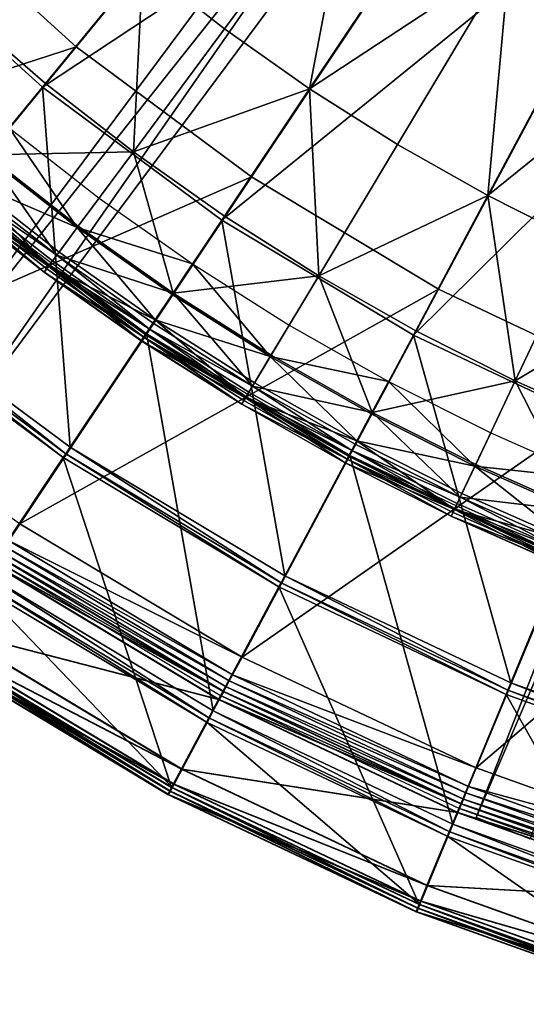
# Model space of a CAD drawing. Extents: x -3.87 to 3.87, y -3.87 to 3.87.
# Tile 10 of 115: x -2.03 to -1.33, y -3.71 to -2.34. Entities that reach past the tile are written whole.
import ezdxf

# ---------------------------------------------------------------- set-up
doc = ezdxf.new("R2010")
doc.units = 0
doc.layers.get('0').update_dxf_attribs({"linetype": 'CONTINUOUS'})

msp = doc.modelspace()

# ---------------------------------------------------------------- linework, layer by layer
for p in [(-1.748261, -2.35601, 9.281931), (-1.953992, -2.380952, 4.599772), (-2.000605, -2.436617, 8.880756), (-2.000605, -2.436617, 8.374943), (-2.000604, -2.436617, 8.815489), (-2.000604, -2.436617, 8.374943), (-1.996336, -2.431415, 9.262104), (-1.630559, -2.438919, 9.281929), (-1.508919, -2.515934, 9.281929), (-1.874632, -2.526402, 9.262104), (-1.711229, -2.561042, 4.599773), (-1.383648, -2.586892, 9.281929), (-1.922023, -2.590302, 9.022295), (-1.748417, -2.615307, 9.262104), (-1.950927, -2.629274, 9.229345), (-1.752166, -2.620918, 8.880756), (-1.752166, -2.620918, 8.374943), (-1.752165, -2.620918, 8.815489), (-1.752165, -2.620918, 8.374943), (-1.95236, -2.631206, 9.027664), (-1.980685, -2.669398, 9.217014), (-1.977438, -2.66502, 9.033573), (-1.991999, -2.684654, 9.040556), (-1.990957, -2.683249, 9.204885), (-1.986498, -2.677236, 9.212923), (-1.792616, -2.681455, 9.022295), (-1.998156, -2.692955, 9.064547), (-1.998021, -2.692773, 9.121477), (-1.994615, -2.688181, 9.179028), (-1.61798, -2.697891, 9.262104), (-1.820909, -2.723798, 9.027664), (-1.819573, -2.721798, 9.229345), (-1.451946, -2.716409, 4.599773), (-1.847326, -2.763335, 9.217014), (-1.844298, -2.758803, 9.033573), (-1.65888, -2.766128, 9.022295), (-1.857879, -2.779127, 9.040556), (-1.856907, -2.777673, 9.204885), (-1.856315, -2.778173, 4.219625), (-1.852748, -2.771448, 9.212923), (-1.486822, -2.779917, 8.880756), (-1.486822, -2.779917, 8.374943), (-1.48682, -2.779917, 8.815489), (-1.48682, -2.779917, 8.374943), (-1.483649, -2.773981, 9.262104), (-1.863621, -2.787721, 9.064547), (-1.863495, -2.787532, 9.121477), (-1.860318, -2.782778, 9.179028), (-1.683825, -2.807746, 9.229345), (-1.685061, -2.809809, 9.027664), (-1.706704, -2.845918, 9.033573), (-1.521151, -2.844142, 9.022295), (-1.345752, -2.8434, 9.262104), (-1.714523, -2.858963, 9.212923), (-1.709506, -2.850594, 9.217014), (-1.724585, -2.87575, 9.064547), (-1.724468, -2.875556, 9.121477), (-1.721528, -2.870651, 9.179028), (-1.719271, -2.866885, 9.040556), (-1.718372, -2.865385, 9.204885), (-1.545157, -2.889055, 9.027664), (-1.544024, -2.886934, 9.229345), (-1.379766, -2.915317, 9.022295), (-1.565003, -2.926183, 9.033573), (-1.968222, -2.944268, 9.18961), (-1.962274, -2.935366, 9.182608), (-1.962273, -2.935365, 8.880756), (-1.962272, -2.935365, 9.182608), (-1.962271, -2.935365, 8.880756), (-1.572172, -2.939596, 9.212923), (-1.567572, -2.93099, 9.217014), (-1.97175, -2.949547, 9.191612), (-1.581397, -2.956856, 9.064547), (-1.581291, -2.956656, 9.121477), (-1.578595, -2.951613, 9.179028), (-1.576525, -2.947741, 9.040556), (-1.575701, -2.946198, 9.204885), (-1.575049, -2.946712, 4.219625), (-1.40154, -2.961354, 9.027664), (-1.400512, -2.95918, 9.229345), (-1.42187, -3.004338, 9.217014), (-1.41954, -2.999411, 9.033573), (-1.431869, -3.025478, 9.179028), (-1.429991, -3.021508, 9.040556), (-1.429243, -3.019927, 9.204885), (-1.426042, -3.01316, 9.212923), (-1.43441, -3.030852, 9.064547), (-1.434313, -3.030647, 9.121477), (-2.032082, -3.041232, 4.599772), (-1.665094, -3.113441, 9.182608), (-1.665093, -3.113439, 8.880756), (-1.665092, -3.113441, 9.182608), (-1.665091, -3.113439, 8.880756), (-1.673133, -3.128482, 9.191612), (-1.670141, -3.122883, 9.18961), (-1.724185, -3.225729, 4.599773), (-1.724184, -3.225729, 4.599773), (-1.737366, -3.250389, 4.597562), (-1.746138, -3.2668, 4.579808), (-1.741866, -3.258808, 4.590927), (-1.356023, -3.271495, 9.18961), (-1.351925, -3.261601, 8.880756), (-1.351925, -3.261603, 9.182608), (-1.351924, -3.261603, 9.182608), (-1.351923, -3.261601, 8.880756), (-1.756533, -3.284511, 4.641754), (-1.755606, -3.284511, -0.008925), (-1.752831, -3.279323, 4.537785), (-1.750505, -3.273235, 4.652463), (-1.750504, -3.273235, 4.652463), (-1.750503, -3.273233, 8.880756), (-1.749601, -3.273278, 4.562068), (-1.749579, -3.273235, 0.001785), (-1.749579, -3.273235, 0.008925), (-1.358452, -3.27736, 9.191612), (-1.769367, -3.310255, 4.538932), (-1.764017, -3.300246, 4.219625), (-1.764017, -3.300246, 4.531927), (-1.764015, -3.300246, 4.219625), (-1.764015, -3.300246, 4.531927), (-1.772539, -3.316191, 4.540933), (-1.399723, -3.379236, 4.599773), (-1.399721, -3.379236, 4.599773), (-1.808202, -3.381179, 4.641754), (-1.807276, -3.381179, -0.008925), (-1.821688, -3.406408, 9.191612), (-1.820761, -3.406408, 4.540933), (-1.819145, -3.401651, 4.64698), (-1.818219, -3.401651, -0.003697), (-1.410423, -3.405069, 4.597562), (-1.826784, -3.415942, 9.182608), (-1.826784, -3.415942, 4.659176), (-1.826781, -3.415942, 9.182608), (-1.826781, -3.415942, 4.659176), (-1.825857, -3.415942, 4.531927), (-1.825857, -3.415942, 0.008497), (-1.825856, -3.415942, 4.531928), (-1.825856, -3.415942, 0.008498), (-1.824248, -3.411199, 9.189611), (-1.823321, -3.411198, 4.538932), (-1.414076, -3.413888, 4.590927), (-1.421264, -3.429002, 4.652463), (-1.421263, -3.429002, 4.652463), (-1.421262, -3.429, 8.880756), (-1.420355, -3.429047, 4.562068), (-1.420338, -3.429002, 0.001785), (-1.420338, -3.429002, 0.008925), (-1.417544, -3.422261, 4.579808), (-1.426158, -3.440814, 4.641754), (-1.425231, -3.440814, -0.008925), (-1.422978, -3.43538, 4.537785), (-1.399726, -3.447997, 4.643106), (-1.399726, -3.447997, 7.239486), (-1.432059, -3.457298, 4.219625), (-1.432059, -3.457298, 4.531927), (-1.432057, -3.457298, 4.219625), (-1.432057, -3.457298, 4.531927), (-1.438977, -3.474001, 4.540933), (-1.436402, -3.467783, 4.538932), (-1.468104, -3.542082, 4.641754), (-1.467177, -3.542082, -0.008925), (-1.479051, -3.568512, 9.191612), (-1.478125, -3.568511, 4.540933), (-1.476987, -3.563529, 4.64698), (-1.476061, -3.563529, -0.003697), (-1.483188, -3.578499, 9.182608), (-1.483188, -3.578499, 4.659176), (-1.483185, -3.578499, 9.182608), (-1.483185, -3.578499, 4.659176), (-1.482262, -3.578499, 4.531927), (-1.482262, -3.578499, 0.008497), (-1.48226, -3.578499, 4.531928), (-1.48226, -3.578499, 0.008498), (-1.48113, -3.57353, 9.189611), (-1.480203, -3.57353, 4.538932)]:
    msp.add_point(p)
for points in [[(-2.177983, -2.177987, 4.599772), (-1.953992, -2.380952, 4.599772), (0.000004, 0, 4.599773)], [(-1.953992, -2.380952, 4.599772), (-1.711229, -2.561042, 4.599773), (0.000004, 0, 4.599773)], [(-1.711229, -2.561042, 4.599773), (-1.451946, -2.716409, 4.599773), (0.000004, 0, 4.599773)], [(-1.451946, -2.716409, 4.599773), (-1.178714, -2.845677, 4.599773), (0.000004, 0, 4.599773)], [(-2.256788, -2.959125, 7.239486), (-0.735674, -0.915909, 7.239486), (-0.735674, -0.915909, 4.643106)], [(-2.256788, -2.959125, 7.239486), (-0.735674, -0.915909, 4.643106), (-2.256788, -2.959125, 4.643106)], [(-0.735674, -0.915909, 4.643106), (-2.192655, -3.00687, 4.643106), (-2.256788, -2.959125, 4.643106)], [(-2.256788, -2.959125, 7.239486), (-0.671541, -0.963654, 7.239486), (-0.735674, -0.915909, 7.239486)], [(-0.735674, -0.915909, 4.643106), (-0.671541, -0.963654, 4.643106), (-2.192655, -3.00687, 4.643106)], [(-2.256788, -2.959125, 7.239486), (-2.192655, -3.00687, 7.239486), (-0.671541, -0.963654, 7.239486)], [(-0.671541, -0.963654, 7.239486), (-2.192655, -3.00687, 7.239486), (-2.192655, -3.00687, 4.643106)], [(-0.671541, -0.963654, 7.239486), (-2.192655, -3.00687, 4.643106), (-0.671541, -0.963654, 4.643106)], [(-1.399726, -3.447997, 7.239486), (-0.46911, -1.076822, 7.239486), (-0.46911, -1.076822, 4.643106)], [(-1.399726, -3.447997, 7.239486), (-0.46911, -1.076822, 4.643106), (-1.399726, -3.447997, 4.643106)], [(-0.46911, -1.076822, 4.643106), (-1.325299, -3.477207, 4.643106), (-1.399726, -3.447997, 4.643106)], [(-1.399726, -3.447997, 7.239486), (-0.394683, -1.106032, 7.239486), (-0.46911, -1.076822, 7.239486)], [(-1.399726, -3.447997, 7.239486), (-1.325299, -3.477207, 7.239486), (-0.394683, -1.106032, 7.239486)], [(-2.229833, -2.228907, 8.374943), (-2.000605, -2.436617, 8.374943), (-1.524908, -1.856978, 8.374943)], [(-2.000605, -2.436617, 8.374943), (-1.335569, -1.997435, 8.374943), (-1.524908, -1.856978, 8.374943)], [(-2.000605, -2.436617, 8.374943), (-1.752166, -2.620918, 8.374943), (-1.335569, -1.997435, 8.374943)], [(-1.752166, -2.620918, 8.374943), (-1.133346, -2.11861, 8.374943), (-1.335569, -1.997435, 8.374943)], [(-1.568275, -2.113327, 9.255472), (-1.861757, -2.267429, 9.281931), (-1.748261, -2.35601, 9.281931)], [(-1.752166, -2.620918, 8.374943), (-1.486822, -2.779917, 8.374943), (-1.133346, -2.11861, 8.374943)], [(-1.568275, -2.113327, 9.255472), (-1.748261, -2.35601, 9.281931), (-1.630559, -2.438919, 9.281929)], [(-1.568275, -2.113327, 9.255472), (-1.630559, -2.438919, 9.281929), (-1.462697, -2.187696, 9.255472)], [(-1.486822, -2.779917, 8.374943), (-0.920244, -2.219431, 8.374943), (-1.133346, -2.11861, 8.374943)], [(-2.586351, -2.586355, 4.599772), (-1.953992, -2.380952, 4.599772), (-2.177983, -2.177987, 4.599772)], [(-1.353587, -2.256777, 9.255472), (-1.462697, -2.187696, 9.255472), (-1.630559, -2.438919, 9.281929)], [(-1.486822, -2.779917, 8.374943), (-1.207201, -2.912208, 8.374943), (-0.920244, -2.219431, 8.374943)], [(-2.229833, -2.228907, 8.880756), (-2.240519, -2.728952, 8.880756), (-2.000605, -2.436617, 8.880756)], [(-2.229831, -2.228907, 8.815489), (-2.000604, -2.436617, 8.815489), (-2.000604, -2.436617, 8.374943)], [(-2.229831, -2.228907, 8.815489), (-2.000604, -2.436617, 8.374943), (-2.229831, -2.228907, 8.374943)], [(-1.353587, -2.256777, 9.255472), (-1.630559, -2.438919, 9.281929), (-1.508919, -2.515934, 9.281929)], [(-1.353587, -2.256777, 9.255472), (-1.508919, -2.515934, 9.281929), (-1.383648, -2.586892, 9.281929)], [(-1.353587, -2.256777, 9.255472), (-1.383648, -2.586892, 9.281929), (-1.241219, -2.320426, 9.255472)], [(-2.113242, -2.33058, 9.262104), (-1.996336, -2.431415, 9.262104), (-1.861757, -2.267429, 9.281931)], [(-1.874632, -2.526402, 9.262104), (-1.861757, -2.267429, 9.281931), (-1.996336, -2.431415, 9.262104)], [(-1.874632, -2.526402, 9.262104), (-1.748261, -2.35601, 9.281931), (-1.861757, -2.267429, 9.281931)], [(-2.113242, -2.33058, 9.262104), (-2.077586, -2.530419, 9.229345), (-1.996336, -2.431415, 9.262104)], [(-1.125869, -2.378496, 9.255472), (-1.241219, -2.320426, 9.255472), (-1.383648, -2.586892, 9.281929)], [(-1.874632, -2.526402, 9.262104), (-1.630559, -2.438919, 9.281929), (-1.748261, -2.35601, 9.281931)], [(-2.586351, -2.586355, 4.599772), (-2.320362, -2.827375, 4.599772), (-1.953992, -2.380952, 4.599772)], [(-2.320362, -2.827375, 4.599772), (-1.711229, -2.561042, 4.599773), (-1.953992, -2.380952, 4.599772)], [(-1.125869, -2.378496, 9.255472), (-1.383648, -2.586892, 9.281929), (-1.255051, -2.651628, 9.281929)], [(-2.000605, -2.436617, 8.880756), (-2.240519, -2.728952, 8.880756), (-1.962273, -2.935365, 8.880756)], [(-1.874632, -2.526402, 9.262104), (-1.996336, -2.431415, 9.262104), (-2.077586, -2.530419, 9.229345)], [(-2.000605, -2.436617, 8.880756), (-1.962273, -2.935365, 8.880756), (-1.752166, -2.620918, 8.880756)], [(-2.000604, -2.436617, 8.815489), (-1.752165, -2.620918, 8.815489), (-1.752165, -2.620918, 8.374943)], [(-2.000604, -2.436617, 8.815489), (-1.752165, -2.620918, 8.374943), (-2.000604, -2.436617, 8.374943)], [(-1.874632, -2.526402, 9.262104), (-1.748417, -2.615307, 9.262104), (-1.630559, -2.438919, 9.281929)], [(-1.61798, -2.697891, 9.262104), (-1.630559, -2.438919, 9.281929), (-1.748417, -2.615307, 9.262104)], [(-1.61798, -2.697891, 9.262104), (-1.508919, -2.515934, 9.281929), (-1.630559, -2.438919, 9.281929)], [(-1.95236, -2.631206, 9.027664), (-2.079112, -2.532278, 9.027664), (-2.046805, -2.492911, 9.022295)], [(-1.95236, -2.631206, 9.027664), (-2.046805, -2.492911, 9.022295), (-1.922023, -2.590302, 9.022295)], [(-1.61798, -2.697891, 9.262104), (-1.383648, -2.586892, 9.281929), (-1.508919, -2.515934, 9.281929)], [(-1.980685, -2.669398, 9.217014), (-2.077586, -2.530419, 9.229345), (-2.109277, -2.569035, 9.217014)], [(-1.95236, -2.631206, 9.027664), (-2.105819, -2.564821, 9.033573), (-2.079112, -2.532278, 9.027664)], [(-1.874632, -2.526402, 9.262104), (-2.077586, -2.530419, 9.229345), (-1.950927, -2.629274, 9.229345)], [(-1.980685, -2.669398, 9.217014), (-1.950927, -2.629274, 9.229345), (-2.077586, -2.530419, 9.229345)], [(-1.874632, -2.526402, 9.262104), (-1.950927, -2.629274, 9.229345), (-1.819573, -2.721798, 9.229345)], [(-1.874632, -2.526402, 9.262104), (-1.819573, -2.721798, 9.229345), (-1.748417, -2.615307, 9.262104)], [(-2.320362, -2.827375, 4.599772), (-2.032082, -3.041232, 4.599772), (-1.711229, -2.561042, 4.599773)], [(-2.032082, -3.041232, 4.599772), (-1.451946, -2.716409, 4.599773), (-1.711229, -2.561042, 4.599773)], [(-1.991999, -2.684654, 9.040556), (-2.121326, -2.583716, 9.040556), (-2.105819, -2.564821, 9.033573)], [(-1.980685, -2.669398, 9.217014), (-2.109277, -2.569035, 9.217014), (-2.115468, -2.576578, 9.212923)], [(-1.991999, -2.684654, 9.040556), (-2.105819, -2.564821, 9.033573), (-1.977438, -2.66502, 9.033573)], [(-1.95236, -2.631206, 9.027664), (-1.977438, -2.66502, 9.033573), (-2.105819, -2.564821, 9.033573)], [(-1.991999, -2.684654, 9.040556), (-2.127883, -2.591706, 9.064547), (-2.121326, -2.583716, 9.040556)], [(-1.998021, -2.692773, 9.121477), (-2.124112, -2.587111, 9.179028), (-2.12774, -2.591531, 9.121477)], [(-1.990957, -2.683249, 9.204885), (-2.120217, -2.582365, 9.204885), (-2.124112, -2.587111, 9.179028)], [(-1.990957, -2.683249, 9.204885), (-2.124112, -2.587111, 9.179028), (-1.994615, -2.688181, 9.179028)], [(-1.998021, -2.692773, 9.121477), (-1.994615, -2.688181, 9.179028), (-2.124112, -2.587111, 9.179028)], [(-1.990957, -2.683249, 9.204885), (-2.115468, -2.576578, 9.212923), (-2.120217, -2.582365, 9.204885)], [(-2.11966, -2.582815, 4.219625), (-2.079028, -3.111486, 4.219625), (-1.856315, -2.778173, 4.219625)], [(-1.980685, -2.669398, 9.217014), (-2.115468, -2.576578, 9.212923), (-1.986498, -2.677236, 9.212923)], [(-1.990957, -2.683249, 9.204885), (-1.986498, -2.677236, 9.212923), (-2.115468, -2.576578, 9.212923)], [(-1.61798, -2.697891, 9.262104), (-1.483649, -2.773981, 9.262104), (-1.383648, -2.586892, 9.281929)], [(-1.345752, -2.8434, 9.262104), (-1.383648, -2.586892, 9.281929), (-1.483649, -2.773981, 9.262104)], [(-1.345752, -2.8434, 9.262104), (-1.255051, -2.651628, 9.281929), (-1.383648, -2.586892, 9.281929)], [(-1.998021, -2.692773, 9.121477), (-2.12774, -2.591531, 9.121477), (-2.127883, -2.591706, 9.064547)], [(-1.998021, -2.692773, 9.121477), (-2.127883, -2.591706, 9.064547), (-1.998156, -2.692955, 9.064547)], [(-1.991999, -2.684654, 9.040556), (-1.998156, -2.692955, 9.064547), (-2.127883, -2.591706, 9.064547)], [(-1.95236, -2.631206, 9.027664), (-1.922023, -2.590302, 9.022295), (-1.792616, -2.681455, 9.022295)], [(-1.61798, -2.697891, 9.262104), (-1.748417, -2.615307, 9.262104), (-1.819573, -2.721798, 9.229345)], [(-1.980685, -2.669398, 9.217014), (-1.819573, -2.721798, 9.229345), (-1.950927, -2.629274, 9.229345)], [(-1.752166, -2.620918, 8.880756), (-1.962273, -2.935365, 8.880756), (-1.665093, -3.113439, 8.880756)], [(-1.752166, -2.620918, 8.880756), (-1.665093, -3.113439, 8.880756), (-1.486822, -2.779917, 8.880756)], [(-1.752165, -2.620918, 8.815489), (-1.48682, -2.779917, 8.815489), (-1.48682, -2.779917, 8.374943)], [(-1.752165, -2.620918, 8.815489), (-1.48682, -2.779917, 8.374943), (-1.752165, -2.620918, 8.374943)], [(-1.95236, -2.631206, 9.027664), (-1.844298, -2.758803, 9.033573), (-1.977438, -2.66502, 9.033573)], [(-1.95236, -2.631206, 9.027664), (-1.820909, -2.723798, 9.027664), (-1.844298, -2.758803, 9.033573)], [(-1.95236, -2.631206, 9.027664), (-1.792616, -2.681455, 9.022295), (-1.820909, -2.723798, 9.027664)], [(-1.345752, -2.8434, 9.262104), (-1.123436, -2.709981, 9.281929), (-1.255051, -2.651628, 9.281929)], [(-1.991999, -2.684654, 9.040556), (-1.977438, -2.66502, 9.033573), (-1.844298, -2.758803, 9.033573)], [(-1.980685, -2.669398, 9.217014), (-1.986498, -2.677236, 9.212923), (-1.852748, -2.771448, 9.212923)], [(-1.980685, -2.669398, 9.217014), (-1.847326, -2.763335, 9.217014), (-1.819573, -2.721798, 9.229345)], [(-1.980685, -2.669398, 9.217014), (-1.852748, -2.771448, 9.212923), (-1.847326, -2.763335, 9.217014)], [(-1.991999, -2.684654, 9.040556), (-1.863621, -2.787721, 9.064547), (-1.998156, -2.692955, 9.064547)], [(-1.990957, -2.683249, 9.204885), (-1.994615, -2.688181, 9.179028), (-1.860318, -2.782778, 9.179028)], [(-1.991999, -2.684654, 9.040556), (-1.857879, -2.779127, 9.040556), (-1.863621, -2.787721, 9.064547)], [(-1.991999, -2.684654, 9.040556), (-1.844298, -2.758803, 9.033573), (-1.857879, -2.779127, 9.040556)], [(-1.990957, -2.683249, 9.204885), (-1.852748, -2.771448, 9.212923), (-1.986498, -2.677236, 9.212923)], [(-1.990957, -2.683249, 9.204885), (-1.856907, -2.777673, 9.204885), (-1.852748, -2.771448, 9.212923)], [(-1.990957, -2.683249, 9.204885), (-1.860318, -2.782778, 9.179028), (-1.856907, -2.777673, 9.204885)], [(-1.685061, -2.809809, 9.027664), (-1.820909, -2.723798, 9.027664), (-1.792616, -2.681455, 9.022295)], [(-1.685061, -2.809809, 9.027664), (-1.792616, -2.681455, 9.022295), (-1.65888, -2.766128, 9.022295)], [(-1.998021, -2.692773, 9.121477), (-1.998156, -2.692955, 9.064547), (-1.863621, -2.787721, 9.064547)], [(-1.998021, -2.692773, 9.121477), (-1.860318, -2.782778, 9.179028), (-1.994615, -2.688181, 9.179028)], [(-1.998021, -2.692773, 9.121477), (-1.863495, -2.787532, 9.121477), (-1.860318, -2.782778, 9.179028)], [(-1.998021, -2.692773, 9.121477), (-1.863621, -2.787721, 9.064547), (-1.863495, -2.787532, 9.121477)], [(-1.61798, -2.697891, 9.262104), (-1.819573, -2.721798, 9.229345), (-1.683825, -2.807746, 9.229345)], [(-1.61798, -2.697891, 9.262104), (-1.683825, -2.807746, 9.229345), (-1.544024, -2.886934, 9.229345)], [(-1.61798, -2.697891, 9.262104), (-1.544024, -2.886934, 9.229345), (-1.483649, -2.773981, 9.262104)], [(-1.345752, -2.8434, 9.262104), (-1.204619, -2.905973, 9.262104), (-1.123436, -2.709981, 9.281929)], [(-2.032082, -3.041232, 4.599772), (-1.724184, -3.225729, 4.599773), (-1.451946, -2.716409, 4.599773)], [(-1.709506, -2.850594, 9.217014), (-1.819573, -2.721798, 9.229345), (-1.847326, -2.763335, 9.217014)], [(-1.685061, -2.809809, 9.027664), (-1.844298, -2.758803, 9.033573), (-1.820909, -2.723798, 9.027664)], [(-1.709506, -2.850594, 9.217014), (-1.683825, -2.807746, 9.229345), (-1.819573, -2.721798, 9.229345)], [(-1.724184, -3.225729, 4.599773), (-1.178714, -2.845677, 4.599773), (-1.451946, -2.716409, 4.599773)], [(-2.247312, -2.737229, 9.18961), (-2.251339, -2.742137, 9.191612), (-1.97175, -2.949547, 9.191612)], [(-2.240519, -2.728953, 9.182608), (-2.247312, -2.737229, 9.18961), (-1.968222, -2.944268, 9.18961)], [(-2.247312, -2.737229, 9.18961), (-1.97175, -2.949547, 9.191612), (-1.968222, -2.944268, 9.18961)], [(-2.240519, -2.728953, 9.182608), (-1.968222, -2.944268, 9.18961), (-1.962274, -2.935366, 9.182608)], [(-2.240517, -2.728952, 8.880756), (-2.240518, -2.728953, 9.182608), (-1.962272, -2.935365, 9.182608)], [(-2.240517, -2.728952, 8.880756), (-1.962272, -2.935365, 9.182608), (-1.962271, -2.935365, 8.880756)], [(-2.251339, -2.742137, 9.191612), (-2.146832, -3.211576, 9.191612), (-1.97175, -2.949547, 9.191612)], [(-1.719271, -2.866885, 9.040556), (-1.857879, -2.779127, 9.040556), (-1.844298, -2.758803, 9.033573)], [(-1.709506, -2.850594, 9.217014), (-1.847326, -2.763335, 9.217014), (-1.852748, -2.771448, 9.212923)], [(-1.719271, -2.866885, 9.040556), (-1.844298, -2.758803, 9.033573), (-1.706704, -2.845918, 9.033573)], [(-1.685061, -2.809809, 9.027664), (-1.706704, -2.845918, 9.033573), (-1.844298, -2.758803, 9.033573)], [(-1.685061, -2.809809, 9.027664), (-1.65888, -2.766128, 9.022295), (-1.521151, -2.844142, 9.022295)], [(-1.856315, -2.778173, 4.219625), (-2.079028, -3.111486, 4.219625), (-1.764017, -3.300246, 4.219625)], [(-1.719271, -2.866885, 9.040556), (-1.863621, -2.787721, 9.064547), (-1.857879, -2.779127, 9.040556)], [(-1.718372, -2.865385, 9.204885), (-1.856907, -2.777673, 9.204885), (-1.860318, -2.782778, 9.179028)], [(-1.718372, -2.865385, 9.204885), (-1.852748, -2.771448, 9.212923), (-1.856907, -2.777673, 9.204885)], [(-1.856315, -2.778173, 4.219625), (-1.764017, -3.300246, 4.219625), (-1.575049, -2.946712, 4.219625)], [(-1.709506, -2.850594, 9.217014), (-1.852748, -2.771448, 9.212923), (-1.714523, -2.858963, 9.212923)], [(-1.718372, -2.865385, 9.204885), (-1.714523, -2.858963, 9.212923), (-1.852748, -2.771448, 9.212923)], [(-1.486822, -2.779917, 8.880756), (-1.665093, -3.113439, 8.880756), (-1.351925, -3.261601, 8.880756)], [(-1.345752, -2.8434, 9.262104), (-1.483649, -2.773981, 9.262104), (-1.544024, -2.886934, 9.229345)], [(-1.486822, -2.779917, 8.880756), (-1.351925, -3.261601, 8.880756), (-1.207201, -2.912208, 8.880756)], [(-1.48682, -2.779917, 8.815489), (-1.2072, -2.912208, 8.815489), (-1.2072, -2.912208, 8.374943)], [(-1.48682, -2.779917, 8.815489), (-1.2072, -2.912208, 8.374943), (-1.48682, -2.779917, 8.374943)], [(-1.724468, -2.875556, 9.121477), (-1.863495, -2.787532, 9.121477), (-1.863621, -2.787721, 9.064547)], [(-1.724468, -2.875556, 9.121477), (-1.863621, -2.787721, 9.064547), (-1.724585, -2.87575, 9.064547)], [(-1.719271, -2.866885, 9.040556), (-1.724585, -2.87575, 9.064547), (-1.863621, -2.787721, 9.064547)], [(-1.724468, -2.875556, 9.121477), (-1.860318, -2.782778, 9.179028), (-1.863495, -2.787532, 9.121477)], [(-1.718372, -2.865385, 9.204885), (-1.860318, -2.782778, 9.179028), (-1.721528, -2.870651, 9.179028)], [(-1.724468, -2.875556, 9.121477), (-1.721528, -2.870651, 9.179028), (-1.860318, -2.782778, 9.179028)], [(-1.709506, -2.850594, 9.217014), (-1.544024, -2.886934, 9.229345), (-1.683825, -2.807746, 9.229345)], [(-1.685061, -2.809809, 9.027664), (-1.565003, -2.926183, 9.033573), (-1.706704, -2.845918, 9.033573)], [(-1.685061, -2.809809, 9.027664), (-1.545157, -2.889055, 9.027664), (-1.565003, -2.926183, 9.033573)], [(-1.685061, -2.809809, 9.027664), (-1.521151, -2.844142, 9.022295), (-1.545157, -2.889055, 9.027664)], [(-1.724184, -3.225729, 4.599773), (-1.399721, -3.379236, 4.599773), (-1.178714, -2.845677, 4.599773)], [(-1.719271, -2.866885, 9.040556), (-1.706704, -2.845918, 9.033573), (-1.565003, -2.926183, 9.033573)], [(-1.40154, -2.961354, 9.027664), (-1.545157, -2.889055, 9.027664), (-1.521151, -2.844142, 9.022295)], [(-1.345752, -2.8434, 9.262104), (-1.544024, -2.886934, 9.229345), (-1.400512, -2.95918, 9.229345)], [(-1.40154, -2.961354, 9.027664), (-1.521151, -2.844142, 9.022295), (-1.379766, -2.915317, 9.022295)], [(-1.345752, -2.8434, 9.262104), (-1.400512, -2.95918, 9.229345), (-1.253631, -3.024301, 9.229345)], [(-1.399721, -3.379236, 4.599773), (-0.894102, -2.947475, 4.599773), (-1.178714, -2.845677, 4.599773)], [(-1.345752, -2.8434, 9.262104), (-1.253631, -3.024301, 9.229345), (-1.204619, -2.905973, 9.262104)], [(-1.718372, -2.865385, 9.204885), (-1.572172, -2.939596, 9.212923), (-1.714523, -2.858963, 9.212923)], [(-1.709506, -2.850594, 9.217014), (-1.714523, -2.858963, 9.212923), (-1.572172, -2.939596, 9.212923)], [(-1.709506, -2.850594, 9.217014), (-1.567572, -2.93099, 9.217014), (-1.544024, -2.886934, 9.229345)], [(-1.709506, -2.850594, 9.217014), (-1.572172, -2.939596, 9.212923), (-1.567572, -2.93099, 9.217014)], [(-1.719271, -2.866885, 9.040556), (-1.581397, -2.956856, 9.064547), (-1.724585, -2.87575, 9.064547)], [(-1.724468, -2.875556, 9.121477), (-1.724585, -2.87575, 9.064547), (-1.581397, -2.956856, 9.064547)], [(-1.724468, -2.875556, 9.121477), (-1.578595, -2.951613, 9.179028), (-1.721528, -2.870651, 9.179028)], [(-1.724468, -2.875556, 9.121477), (-1.581291, -2.956656, 9.121477), (-1.578595, -2.951613, 9.179028)], [(-1.724468, -2.875556, 9.121477), (-1.581397, -2.956856, 9.064547), (-1.581291, -2.956656, 9.121477)], [(-1.718372, -2.865385, 9.204885), (-1.721528, -2.870651, 9.179028), (-1.578595, -2.951613, 9.179028)], [(-1.719271, -2.866885, 9.040556), (-1.576525, -2.947741, 9.040556), (-1.581397, -2.956856, 9.064547)], [(-1.719271, -2.866885, 9.040556), (-1.565003, -2.926183, 9.033573), (-1.576525, -2.947741, 9.040556)], [(-1.718372, -2.865385, 9.204885), (-1.575701, -2.946198, 9.204885), (-1.572172, -2.939596, 9.212923)], [(-1.718372, -2.865385, 9.204885), (-1.578595, -2.951613, 9.179028), (-1.575701, -2.946198, 9.204885)], [(-1.42187, -3.004338, 9.217014), (-1.544024, -2.886934, 9.229345), (-1.567572, -2.93099, 9.217014)], [(-1.40154, -2.961354, 9.027664), (-1.565003, -2.926183, 9.033573), (-1.545157, -2.889055, 9.027664)], [(-1.42187, -3.004338, 9.217014), (-1.400512, -2.95918, 9.229345), (-1.544024, -2.886934, 9.229345)], [(-1.40154, -2.961354, 9.027664), (-1.379766, -2.915317, 9.022295), (-1.235063, -2.979473, 9.022295)], [(-1.207201, -2.912208, 8.880756), (-1.351925, -3.261601, 8.880756), (-1.025714, -3.378278, 8.880756)], [(-1.429991, -3.021508, 9.040556), (-1.576525, -2.947741, 9.040556), (-1.565003, -2.926183, 9.033573)], [(-1.429991, -3.021508, 9.040556), (-1.565003, -2.926183, 9.033573), (-1.41954, -2.999411, 9.033573)], [(-1.40154, -2.961354, 9.027664), (-1.41954, -2.999411, 9.033573), (-1.565003, -2.926183, 9.033573)], [(-1.968222, -2.944268, 9.18961), (-1.97175, -2.949547, 9.191612), (-1.673133, -3.128482, 9.191612)], [(-1.962274, -2.935366, 9.182608), (-1.968222, -2.944268, 9.18961), (-1.670141, -3.122883, 9.18961)], [(-1.968222, -2.944268, 9.18961), (-1.673133, -3.128482, 9.191612), (-1.670141, -3.122883, 9.18961)], [(-1.962274, -2.935366, 9.182608), (-1.670141, -3.122883, 9.18961), (-1.665094, -3.113441, 9.182608)], [(-1.962271, -2.935365, 8.880756), (-1.962272, -2.935365, 9.182608), (-1.665092, -3.113441, 9.182608)], [(-1.962271, -2.935365, 8.880756), (-1.665092, -3.113441, 9.182608), (-1.665091, -3.113439, 8.880756)], [(-1.429243, -3.019927, 9.204885), (-1.572172, -2.939596, 9.212923), (-1.575701, -2.946198, 9.204885)], [(-1.42187, -3.004338, 9.217014), (-1.567572, -2.93099, 9.217014), (-1.572172, -2.939596, 9.212923)], [(-1.42187, -3.004338, 9.217014), (-1.572172, -2.939596, 9.212923), (-1.426042, -3.01316, 9.212923)], [(-1.429243, -3.019927, 9.204885), (-1.426042, -3.01316, 9.212923), (-1.572172, -2.939596, 9.212923)], [(-1.97175, -2.949547, 9.191612), (-2.146832, -3.211576, 9.191612), (-1.821688, -3.406408, 9.191612)], [(-1.97175, -2.949547, 9.191612), (-1.821688, -3.406408, 9.191612), (-1.673133, -3.128482, 9.191612)], [(-1.575049, -2.946712, 4.219625), (-1.764017, -3.300246, 4.219625), (-1.432059, -3.457298, 4.219625)], [(-1.429991, -3.021508, 9.040556), (-1.581397, -2.956856, 9.064547), (-1.576525, -2.947741, 9.040556)], [(-1.434313, -3.030647, 9.121477), (-1.581291, -2.956656, 9.121477), (-1.581397, -2.956856, 9.064547)], [(-1.434313, -3.030647, 9.121477), (-1.581397, -2.956856, 9.064547), (-1.43441, -3.030852, 9.064547)], [(-1.429991, -3.021508, 9.040556), (-1.43441, -3.030852, 9.064547), (-1.581397, -2.956856, 9.064547)], [(-1.434313, -3.030647, 9.121477), (-1.578595, -2.951613, 9.179028), (-1.581291, -2.956656, 9.121477)], [(-1.429243, -3.019927, 9.204885), (-1.575701, -2.946198, 9.204885), (-1.578595, -2.951613, 9.179028)], [(-1.429243, -3.019927, 9.204885), (-1.578595, -2.951613, 9.179028), (-1.431869, -3.025478, 9.179028)], [(-1.434313, -3.030647, 9.121477), (-1.431869, -3.025478, 9.179028), (-1.578595, -2.951613, 9.179028)], [(-1.575049, -2.946712, 4.219625), (-1.432059, -3.457298, 4.219625), (-1.278651, -3.086941, 4.219625)], [(-1.399721, -3.379236, 4.599773), (-1.061745, -3.50012, 4.599773), (-0.894102, -2.947475, 4.599773)], [(-1.42187, -3.004338, 9.217014), (-1.253631, -3.024301, 9.229345), (-1.400512, -2.95918, 9.229345)], [(-1.40154, -2.961354, 9.027664), (-1.270662, -3.065417, 9.033573), (-1.41954, -2.999411, 9.033573)], [(-1.40154, -2.961354, 9.027664), (-1.254552, -3.026523, 9.027664), (-1.270662, -3.065417, 9.033573)], [(-1.40154, -2.961354, 9.027664), (-1.235063, -2.979473, 9.022295), (-1.254552, -3.026523, 9.027664)], [(-1.429991, -3.021508, 9.040556), (-1.41954, -2.999411, 9.033573), (-1.270662, -3.065417, 9.033573)], [(-1.42187, -3.004338, 9.217014), (-1.426042, -3.01316, 9.212923), (-1.276483, -3.079468, 9.212923)], [(-1.42187, -3.004338, 9.217014), (-1.272748, -3.070453, 9.217014), (-1.253631, -3.024301, 9.229345)], [(-1.42187, -3.004338, 9.217014), (-1.276483, -3.079468, 9.212923), (-1.272748, -3.070453, 9.217014)], [(-1.429991, -3.021508, 9.040556), (-1.283972, -3.097549, 9.064547), (-1.43441, -3.030852, 9.064547)], [(-1.434313, -3.030647, 9.121477), (-1.281697, -3.092058, 9.179028), (-1.431869, -3.025478, 9.179028)], [(-1.429243, -3.019927, 9.204885), (-1.431869, -3.025478, 9.179028), (-1.281697, -3.092058, 9.179028)], [(-1.429991, -3.021508, 9.040556), (-1.280017, -3.088001, 9.040556), (-1.283972, -3.097549, 9.064547)], [(-1.429991, -3.021508, 9.040556), (-1.270662, -3.065417, 9.033573), (-1.280017, -3.088001, 9.040556)], [(-1.429243, -3.019927, 9.204885), (-1.276483, -3.079468, 9.212923), (-1.426042, -3.01316, 9.212923)], [(-1.429243, -3.019927, 9.204885), (-1.279347, -3.086385, 9.204885), (-1.276483, -3.079468, 9.212923)], [(-1.429243, -3.019927, 9.204885), (-1.281697, -3.092058, 9.179028), (-1.279347, -3.086385, 9.204885)], [(-1.434313, -3.030647, 9.121477), (-1.43441, -3.030852, 9.064547), (-1.283972, -3.097549, 9.064547)], [(-1.434313, -3.030647, 9.121477), (-1.283885, -3.09734, 9.121477), (-1.281697, -3.092058, 9.179028)], [(-1.434313, -3.030647, 9.121477), (-1.283972, -3.097549, 9.064547), (-1.283885, -3.09734, 9.121477)], [(-2.047618, -3.064481, 4.597562), (-1.724185, -3.225729, 4.599773), (-2.032084, -3.041232, 4.599773)], [(-2.052922, -3.072418, 4.590927), (-1.737366, -3.250389, 4.597562), (-2.047618, -3.064481, 4.597562)], [(-2.047618, -3.064481, 4.597562), (-1.737366, -3.250389, 4.597562), (-1.724185, -3.225729, 4.599773)], [(-2.062037, -3.086061, 4.562068), (-1.746138, -3.2668, 4.579808), (-2.057956, -3.079953, 4.579808)], [(-2.057956, -3.079953, 4.579808), (-1.741866, -3.258808, 4.590927), (-2.052922, -3.072418, 4.590927)], [(-2.057956, -3.079953, 4.579808), (-1.746138, -3.2668, 4.579808), (-1.741866, -3.258808, 4.590927)], [(-2.052922, -3.072418, 4.590927), (-1.741866, -3.258808, 4.590927), (-1.737366, -3.250389, 4.597562)], [(-2.070042, -3.096652, 4.641754), (-2.062938, -3.08602, 4.652463), (-1.750505, -3.273235, 4.652463)], [(-2.069115, -3.096652, -0.008925), (-2.062011, -3.08602, 0.001785), (-1.749579, -3.273235, 0.001785)], [(-2.065845, -3.09176, 4.537785), (-1.749601, -3.273278, 4.562068), (-2.062037, -3.086061, 4.562068)], [(-2.065845, -3.09176, 4.537785), (-1.752831, -3.279323, 4.537785), (-1.749601, -3.273278, 4.562068)], [(-2.062937, -3.08602, 4.652463), (-2.062936, -3.086019, 8.880756), (-1.750503, -3.273233, 8.880756)], [(-2.062937, -3.08602, 4.652463), (-1.750503, -3.273233, 8.880756), (-1.750504, -3.273235, 4.652463)], [(-2.062037, -3.086061, 4.562068), (-1.749601, -3.273278, 4.562068), (-1.746138, -3.2668, 4.579808)], [(-2.062011, -3.08602, 0.001785), (-2.062011, -3.08602, 0.008925), (-1.749579, -3.273235, 0.008925)], [(-2.062011, -3.08602, 0.001785), (-1.749579, -3.273235, 0.008925), (-1.749579, -3.273235, 0.001785)], [(-1.278651, -3.086941, 4.219625), (-1.432059, -3.457298, 4.219625), (-1.086275, -3.580976, 4.219625)], [(-2.130939, -3.18779, 4.641754), (-2.070042, -3.096652, 4.641754), (-1.756533, -3.284511, 4.641754)], [(-2.130012, -3.18779, -0.008925), (-2.069115, -3.096652, -0.008925), (-1.755606, -3.284511, -0.008925)], [(-2.070042, -3.096652, 4.641754), (-1.750505, -3.273235, 4.652463), (-1.756533, -3.284511, 4.641754)], [(-2.069115, -3.096652, -0.008925), (-1.749579, -3.273235, 0.001785), (-1.755606, -3.284511, -0.008925)], [(-2.085333, -3.120923, 4.538932), (-2.089072, -3.126519, 4.540933), (-1.772539, -3.316191, 4.540933)], [(-2.079028, -3.111486, 4.531927), (-2.085333, -3.120923, 4.538932), (-1.769367, -3.310255, 4.538932)], [(-2.085333, -3.120923, 4.538932), (-1.772539, -3.316191, 4.540933), (-1.769367, -3.310255, 4.538932)], [(-2.079028, -3.111486, 4.531927), (-1.769367, -3.310255, 4.538932), (-1.764017, -3.300246, 4.531927)], [(-2.079026, -3.111486, 4.219625), (-2.079026, -3.111486, 4.531927), (-1.764015, -3.300246, 4.531927)], [(-2.079026, -3.111486, 4.219625), (-1.764015, -3.300246, 4.531927), (-1.764015, -3.300246, 4.219625)], [(-1.665094, -3.113441, 9.182608), (-1.670141, -3.122883, 9.18961), (-1.356023, -3.271495, 9.18961)], [(-1.665094, -3.113441, 9.182608), (-1.356023, -3.271495, 9.18961), (-1.351925, -3.261603, 9.182608)], [(-1.665091, -3.113439, 8.880756), (-1.665092, -3.113441, 9.182608), (-1.351924, -3.261603, 9.182608)], [(-1.665091, -3.113439, 8.880756), (-1.351924, -3.261603, 9.182608), (-1.351923, -3.261601, 8.880756)], [(-2.089072, -3.126519, 4.540933), (-2.145905, -3.211576, 4.540933), (-1.820761, -3.406408, 4.540933)], [(-2.089072, -3.126519, 4.540933), (-1.820761, -3.406408, 4.540933), (-1.772539, -3.316191, 4.540933)], [(-1.673133, -3.128482, 9.191612), (-1.821688, -3.406408, 9.191612), (-1.479051, -3.568512, 9.191612)], [(-1.670141, -3.122883, 9.18961), (-1.673133, -3.128482, 9.191612), (-1.358452, -3.27736, 9.191612)], [(-1.673133, -3.128482, 9.191612), (-1.479051, -3.568512, 9.191612), (-1.358452, -3.27736, 9.191612)], [(-1.670141, -3.122883, 9.18961), (-1.358452, -3.27736, 9.191612), (-1.356023, -3.271495, 9.18961)], [(-2.143836, -3.207092, 4.64698), (-2.130939, -3.18779, 4.641754), (-1.808202, -3.381179, 4.641754)], [(-2.142909, -3.207091, -0.003697), (-2.130012, -3.18779, -0.008925), (-1.807276, -3.381179, -0.008925)], [(-2.130939, -3.18779, 4.641754), (-1.756533, -3.284511, 4.641754), (-1.808202, -3.381179, 4.641754)], [(-2.130012, -3.18779, -0.008925), (-1.755606, -3.284511, -0.008925), (-1.807276, -3.381179, -0.008925)], [(-2.152838, -3.220565, 4.659176), (-2.143836, -3.207092, 4.64698), (-1.819145, -3.401651, 4.64698)], [(-2.149849, -3.216093, 9.189611), (-2.152838, -3.220565, 9.182608), (-1.826784, -3.415942, 9.182608)], [(-2.151911, -3.220565, 0.008497), (-2.142909, -3.207091, -0.003697), (-1.818219, -3.401651, -0.003697)], [(-2.148923, -3.216092, 4.538932), (-2.151911, -3.220565, 4.531927), (-1.825857, -3.415942, 4.531927)], [(-2.146832, -3.211576, 9.191612), (-2.149849, -3.216093, 9.189611), (-1.824248, -3.411199, 9.189611)], [(-2.149849, -3.216093, 9.189611), (-1.826784, -3.415942, 9.182608), (-1.824248, -3.411199, 9.189611)], [(-2.145905, -3.211576, 4.540933), (-2.148923, -3.216092, 4.538932), (-1.823321, -3.411198, 4.538932)], [(-2.148923, -3.216092, 4.538932), (-1.825857, -3.415942, 4.531927), (-1.823321, -3.411198, 4.538932)], [(-2.146832, -3.211576, 9.191612), (-1.824248, -3.411199, 9.189611), (-1.821688, -3.406408, 9.191612)], [(-2.145905, -3.211576, 4.540933), (-1.823321, -3.411198, 4.538932), (-1.820761, -3.406408, 4.540933)], [(-2.143836, -3.207092, 4.64698), (-1.808202, -3.381179, 4.641754), (-1.819145, -3.401651, 4.64698)], [(-2.142909, -3.207091, -0.003697), (-1.807276, -3.381179, -0.008925), (-1.818219, -3.401651, -0.003697)], [(-2.152838, -3.220565, 4.659176), (-1.819145, -3.401651, 4.64698), (-1.826784, -3.415942, 4.659176)], [(-2.152835, -3.220565, 9.182608), (-2.152835, -3.220565, 4.659176), (-1.826781, -3.415942, 4.659176)], [(-2.152835, -3.220565, 9.182608), (-1.826781, -3.415942, 4.659176), (-1.826781, -3.415942, 9.182608)], [(-2.151911, -3.220565, 0.008497), (-1.818219, -3.401651, -0.003697), (-1.825857, -3.415942, 0.008497)], [(-2.15191, -3.220565, 4.531928), (-2.15191, -3.220565, 0.008498), (-1.825856, -3.415942, 0.008498)], [(-2.15191, -3.220565, 4.531928), (-1.825856, -3.415942, 0.008498), (-1.825856, -3.415942, 4.531928)], [(-1.737366, -3.250389, 4.597562), (-1.399723, -3.379236, 4.599773), (-1.724185, -3.225729, 4.599773)], [(-1.741866, -3.258808, 4.590927), (-1.410423, -3.405069, 4.597562), (-1.737366, -3.250389, 4.597562)], [(-1.737366, -3.250389, 4.597562), (-1.410423, -3.405069, 4.597562), (-1.399723, -3.379236, 4.599773)], [(-1.749601, -3.273278, 4.562068), (-1.417544, -3.422261, 4.579808), (-1.746138, -3.2668, 4.579808)], [(-1.746138, -3.2668, 4.579808), (-1.414076, -3.413888, 4.590927), (-1.741866, -3.258808, 4.590927)], [(-1.746138, -3.2668, 4.579808), (-1.417544, -3.422261, 4.579808), (-1.414076, -3.413888, 4.590927)], [(-1.741866, -3.258808, 4.590927), (-1.414076, -3.413888, 4.590927), (-1.410423, -3.405069, 4.597562)], [(-1.356023, -3.271495, 9.18961), (-1.358452, -3.27736, 9.191612), (-1.030666, -3.394601, 9.191612)], [(-1.351925, -3.261603, 9.182608), (-1.356023, -3.271495, 9.18961), (-1.028823, -3.388525, 9.18961)], [(-1.356023, -3.271495, 9.18961), (-1.030666, -3.394601, 9.191612), (-1.028823, -3.388525, 9.18961)], [(-1.351925, -3.261603, 9.182608), (-1.028823, -3.388525, 9.18961), (-1.025715, -3.37828, 9.182608)], [(-1.351923, -3.261601, 8.880756), (-1.351924, -3.261603, 9.182608), (-1.025713, -3.37828, 9.182608)], [(-1.351923, -3.261601, 8.880756), (-1.025713, -3.37828, 9.182608), (-1.025713, -3.378278, 8.880756)], [(-1.808202, -3.381179, 4.641754), (-1.756533, -3.284511, 4.641754), (-1.426158, -3.440814, 4.641754)], [(-1.807276, -3.381179, -0.008925), (-1.755606, -3.284511, -0.008925), (-1.425231, -3.440814, -0.008925)], [(-1.756533, -3.284511, 4.641754), (-1.750505, -3.273235, 4.652463), (-1.421264, -3.429002, 4.652463)], [(-1.756533, -3.284511, 4.641754), (-1.421264, -3.429002, 4.652463), (-1.426158, -3.440814, 4.641754)], [(-1.755606, -3.284511, -0.008925), (-1.749579, -3.273235, 0.001785), (-1.420338, -3.429002, 0.001785)], [(-1.755606, -3.284511, -0.008925), (-1.420338, -3.429002, 0.001785), (-1.425231, -3.440814, -0.008925)], [(-1.752831, -3.279323, 4.537785), (-1.420355, -3.429047, 4.562068), (-1.749601, -3.273278, 4.562068)], [(-1.752831, -3.279323, 4.537785), (-1.422978, -3.43538, 4.537785), (-1.420355, -3.429047, 4.562068)], [(-1.750504, -3.273235, 4.652463), (-1.750503, -3.273233, 8.880756), (-1.421262, -3.429, 8.880756)], [(-1.750504, -3.273235, 4.652463), (-1.421262, -3.429, 8.880756), (-1.421263, -3.429002, 4.652463)], [(-1.749601, -3.273278, 4.562068), (-1.420355, -3.429047, 4.562068), (-1.417544, -3.422261, 4.579808)], [(-1.749579, -3.273235, 0.001785), (-1.749579, -3.273235, 0.008925), (-1.420338, -3.429002, 0.008925)], [(-1.749579, -3.273235, 0.001785), (-1.420338, -3.429002, 0.008925), (-1.420338, -3.429002, 0.001785)], [(-1.358452, -3.27736, 9.191612), (-1.479051, -3.568512, 9.191612), (-1.122145, -3.696167, 9.191612)], [(-1.358452, -3.27736, 9.191612), (-1.122145, -3.696167, 9.191612), (-1.030666, -3.394601, 9.191612)], [(-1.769367, -3.310255, 4.538932), (-1.772539, -3.316191, 4.540933), (-1.438977, -3.474001, 4.540933)], [(-1.764017, -3.300246, 4.531927), (-1.769367, -3.310255, 4.538932), (-1.436402, -3.467783, 4.538932)], [(-1.769367, -3.310255, 4.538932), (-1.438977, -3.474001, 4.540933), (-1.436402, -3.467783, 4.538932)], [(-1.764017, -3.300246, 4.531927), (-1.436402, -3.467783, 4.538932), (-1.432059, -3.457298, 4.531927)], [(-1.764015, -3.300246, 4.219625), (-1.764015, -3.300246, 4.531927), (-1.432057, -3.457298, 4.531927)], [(-1.764015, -3.300246, 4.219625), (-1.432057, -3.457298, 4.531927), (-1.432057, -3.457298, 4.219625)], [(-1.772539, -3.316191, 4.540933), (-1.820761, -3.406408, 4.540933), (-1.478125, -3.568511, 4.540933)], [(-1.772539, -3.316191, 4.540933), (-1.478125, -3.568511, 4.540933), (-1.438977, -3.474001, 4.540933)], [(-1.410423, -3.405069, 4.597562), (-1.061747, -3.50012, 4.599773), (-1.399723, -3.379236, 4.599773)], [(-1.819145, -3.401651, 4.64698), (-1.808202, -3.381179, 4.641754), (-1.468104, -3.542082, 4.641754)], [(-1.818219, -3.401651, -0.003697), (-1.807276, -3.381179, -0.008925), (-1.467177, -3.542082, -0.008925)], [(-1.808202, -3.381179, 4.641754), (-1.426158, -3.440814, 4.641754), (-1.468104, -3.542082, 4.641754)], [(-1.807276, -3.381179, -0.008925), (-1.425231, -3.440814, -0.008925), (-1.467177, -3.542082, -0.008925)], [(-1.826784, -3.415942, 4.659176), (-1.819145, -3.401651, 4.64698), (-1.476987, -3.563529, 4.64698)], [(-1.825857, -3.415942, 0.008497), (-1.818219, -3.401651, -0.003697), (-1.476061, -3.563529, -0.003697)], [(-1.821688, -3.406408, 9.191612), (-1.824248, -3.411199, 9.189611), (-1.48113, -3.57353, 9.189611)], [(-1.820761, -3.406408, 4.540933), (-1.823321, -3.411198, 4.538932), (-1.480203, -3.57353, 4.538932)], [(-1.821688, -3.406408, 9.191612), (-1.48113, -3.57353, 9.189611), (-1.479051, -3.568512, 9.191612)], [(-1.820761, -3.406408, 4.540933), (-1.480203, -3.57353, 4.538932), (-1.478125, -3.568511, 4.540933)], [(-1.819145, -3.401651, 4.64698), (-1.468104, -3.542082, 4.641754), (-1.476987, -3.563529, 4.64698)], [(-1.818219, -3.401651, -0.003697), (-1.467177, -3.542082, -0.008925), (-1.476061, -3.563529, -0.003697)], [(-1.414076, -3.413888, 4.590927), (-1.069863, -3.526877, 4.597562), (-1.410423, -3.405069, 4.597562)], [(-1.410423, -3.405069, 4.597562), (-1.069863, -3.526877, 4.597562), (-1.061747, -3.50012, 4.599773)], [(-1.824248, -3.411199, 9.189611), (-1.826784, -3.415942, 9.182608), (-1.483188, -3.578499, 9.182608)], [(-1.826784, -3.415942, 4.659176), (-1.476987, -3.563529, 4.64698), (-1.483188, -3.578499, 4.659176)], [(-1.826781, -3.415942, 9.182608), (-1.826781, -3.415942, 4.659176), (-1.483185, -3.578499, 4.659176)], [(-1.826781, -3.415942, 9.182608), (-1.483185, -3.578499, 4.659176), (-1.483185, -3.578499, 9.182608)], [(-1.823321, -3.411198, 4.538932), (-1.825857, -3.415942, 4.531927), (-1.482262, -3.578499, 4.531927)], [(-1.825857, -3.415942, 0.008497), (-1.476061, -3.563529, -0.003697), (-1.482262, -3.578499, 0.008497)], [(-1.825856, -3.415942, 4.531928), (-1.825856, -3.415942, 0.008498), (-1.48226, -3.578499, 0.008498)], [(-1.825856, -3.415942, 4.531928), (-1.48226, -3.578499, 0.008498), (-1.48226, -3.578499, 4.531928)], [(-1.824248, -3.411199, 9.189611), (-1.483188, -3.578499, 9.182608), (-1.48113, -3.57353, 9.189611)], [(-1.823321, -3.411198, 4.538932), (-1.482262, -3.578499, 4.531927), (-1.480203, -3.57353, 4.538932)], [(-1.417544, -3.422261, 4.579808), (-1.072634, -3.536012, 4.590927), (-1.414076, -3.413888, 4.590927)], [(-1.414076, -3.413888, 4.590927), (-1.072634, -3.536012, 4.590927), (-1.069863, -3.526877, 4.597562)], [(-1.426158, -3.440814, 4.641754), (-1.421264, -3.429002, 4.652463), (-1.078311, -3.551666, 4.652463)], [(-1.425231, -3.440814, -0.008925), (-1.420338, -3.429002, 0.001785), (-1.077385, -3.551666, 0.001785)], [(-1.422978, -3.43538, 4.537785), (-1.077397, -3.551713, 4.562068), (-1.420355, -3.429047, 4.562068)], [(-1.421263, -3.429002, 4.652463), (-1.421262, -3.429, 8.880756), (-1.078309, -3.551664, 8.880758)], [(-1.421263, -3.429002, 4.652463), (-1.078309, -3.551664, 8.880758), (-1.07831, -3.551666, 4.652463)], [(-1.420355, -3.429047, 4.562068), (-1.075265, -3.544683, 4.579808), (-1.417544, -3.422261, 4.579808)], [(-1.420355, -3.429047, 4.562068), (-1.077397, -3.551713, 4.562068), (-1.075265, -3.544683, 4.579808)], [(-1.420338, -3.429002, 0.001785), (-1.420338, -3.429002, 0.008925), (-1.077385, -3.551666, 0.008925)], [(-1.420338, -3.429002, 0.001785), (-1.077385, -3.551666, 0.008925), (-1.077385, -3.551666, 0.001785)], [(-1.417544, -3.422261, 4.579808), (-1.075265, -3.544683, 4.579808), (-1.072634, -3.536012, 4.590927)], [(-1.468104, -3.542082, 4.641754), (-1.426158, -3.440814, 4.641754), (-1.082023, -3.563902, 4.641754)], [(-1.467177, -3.542082, -0.008925), (-1.425231, -3.440814, -0.008925), (-1.081096, -3.563902, -0.008925)], [(-1.426158, -3.440814, 4.641754), (-1.078311, -3.551666, 4.652463), (-1.082023, -3.563902, 4.641754)], [(-1.425231, -3.440814, -0.008925), (-1.077385, -3.551666, 0.001785), (-1.081096, -3.563902, -0.008925)], [(-1.422978, -3.43538, 4.537785), (-1.079387, -3.558272, 4.537785), (-1.077397, -3.551713, 4.562068)], [(-1.325299, -3.477207, 7.239486), (-1.399726, -3.447997, 7.239486), (-1.399726, -3.447997, 4.643106)], [(-1.325299, -3.477207, 7.239486), (-1.399726, -3.447997, 4.643106), (-1.325299, -3.477207, 4.643106)], [(-1.432059, -3.457298, 4.531927), (-1.436402, -3.467783, 4.538932), (-1.08957, -3.591836, 4.538932)], [(-1.432059, -3.457298, 4.531927), (-1.08957, -3.591836, 4.538932), (-1.086275, -3.580976, 4.531927)], [(-1.432057, -3.457298, 4.219625), (-1.432057, -3.457298, 4.531927), (-1.086274, -3.580976, 4.531927)], [(-1.432057, -3.457298, 4.219625), (-1.086274, -3.580976, 4.531927), (-1.086274, -3.580976, 4.219625)], [(-1.438977, -3.474001, 4.540933), (-1.478125, -3.568511, 4.540933), (-1.121218, -3.696167, 4.540933)], [(-1.436402, -3.467783, 4.538932), (-1.438977, -3.474001, 4.540933), (-1.091523, -3.598275, 4.540933)], [(-1.438977, -3.474001, 4.540933), (-1.121218, -3.696167, 4.540933), (-1.091523, -3.598275, 4.540933)], [(-1.436402, -3.467783, 4.538932), (-1.091523, -3.598275, 4.540933), (-1.08957, -3.591836, 4.538932)], [(-1.476987, -3.563529, 4.64698), (-1.468104, -3.542082, 4.641754), (-1.113841, -3.668792, 4.641754)], [(-1.476061, -3.563529, -0.003697), (-1.467177, -3.542082, -0.008925), (-1.112914, -3.668792, -0.008925)], [(-1.468104, -3.542082, 4.641754), (-1.082023, -3.563902, 4.641754), (-1.113841, -3.668792, 4.641754)], [(-1.467177, -3.542082, -0.008925), (-1.081096, -3.563902, -0.008925), (-1.112914, -3.668792, -0.008925)], [(-1.483188, -3.578499, 4.659176), (-1.476987, -3.563529, 4.64698), (-1.120579, -3.691006, 4.64698)], [(-1.482262, -3.578499, 0.008497), (-1.476061, -3.563529, -0.003697), (-1.119653, -3.691006, -0.003697)], [(-1.479051, -3.568512, 9.191612), (-1.48113, -3.57353, 9.189611), (-1.123721, -3.701365, 9.189611)], [(-1.478125, -3.568511, 4.540933), (-1.480203, -3.57353, 4.538932), (-1.122795, -3.701365, 4.538932)], [(-1.479051, -3.568512, 9.191612), (-1.123721, -3.701365, 9.189611), (-1.122145, -3.696167, 9.191612)], [(-1.478125, -3.568511, 4.540933), (-1.122795, -3.701365, 4.538932), (-1.121218, -3.696167, 4.540933)], [(-1.476987, -3.563529, 4.64698), (-1.113841, -3.668792, 4.641754), (-1.120579, -3.691006, 4.64698)], [(-1.476061, -3.563529, -0.003697), (-1.112914, -3.668792, -0.008925), (-1.119653, -3.691006, -0.003697)], [(-1.48113, -3.57353, 9.189611), (-1.483188, -3.578499, 9.182608), (-1.125283, -3.706512, 9.182608)], [(-1.483188, -3.578499, 4.659176), (-1.120579, -3.691006, 4.64698), (-1.125283, -3.706512, 4.659176)], [(-1.483185, -3.578499, 9.182608), (-1.483185, -3.578499, 4.659176), (-1.12528, -3.706512, 4.659176)], [(-1.483185, -3.578499, 9.182608), (-1.12528, -3.706512, 4.659176), (-1.12528, -3.706512, 9.182608)], [(-1.480203, -3.57353, 4.538932), (-1.482262, -3.578499, 4.531927), (-1.124357, -3.706511, 4.531927)], [(-1.482262, -3.578499, 0.008497), (-1.119653, -3.691006, -0.003697), (-1.124357, -3.706511, 0.008497)], [(-1.48226, -3.578499, 4.531928), (-1.48226, -3.578499, 0.008498), (-1.124355, -3.706511, 0.008498)], [(-1.48226, -3.578499, 4.531928), (-1.124355, -3.706511, 0.008498), (-1.124355, -3.706511, 4.531928)], [(-1.48113, -3.57353, 9.189611), (-1.125283, -3.706512, 9.182608), (-1.123721, -3.701365, 9.189611)], [(-1.480203, -3.57353, 4.538932), (-1.124357, -3.706511, 4.531927), (-1.122795, -3.701365, 4.538932)]]:
    msp.add_3dface(points)

doc.saveas('drawing.dxf')
